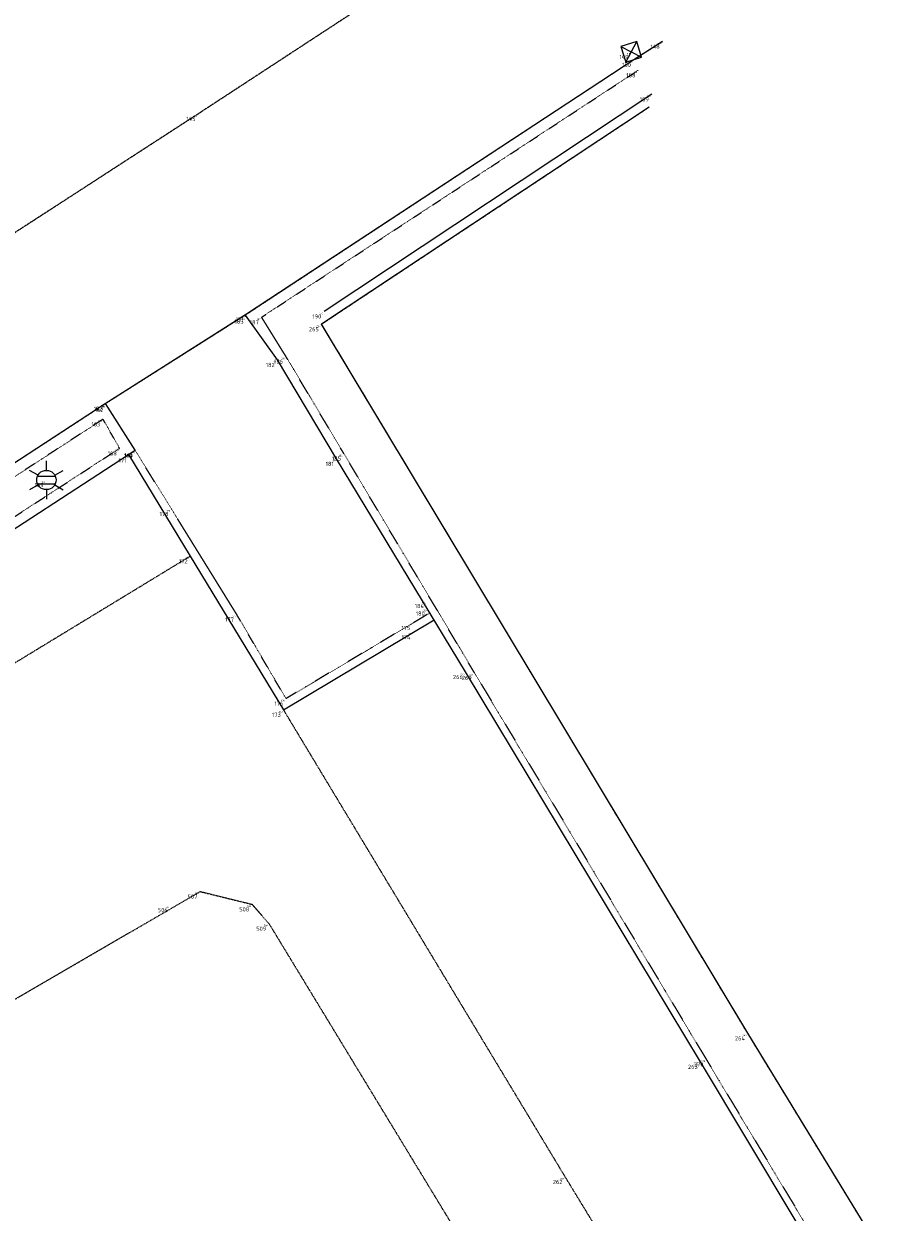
# Model space of a CAD drawing. Header units: millimetres. Extents: x 109167 to 931660, y 98993 to 321604.
# Tile 30 of 39: x 761960 to 777805, y 229324 to 250851. Entities that reach past the tile are written whole.
import ezdxf
from ezdxf.enums import TextEntityAlignment as Align

# ---------------------------------------------------------------- set-up
doc = ezdxf.new("R2010")
doc.units = ezdxf.units.MM
for name, pattern in [('AM-AS', [16, 10, -2, 2, -2]), ('JIS_08_15', [17.25, 15, -0.75, 0.75, -0.75]), ('XX-DASHDOT', [10, 3, -2, 0, -2, 3]), ('XX-HIDDEN', [4, 2, -2])]:
    doc.linetypes.add(name, pattern=pattern)
for name, color, linetype in [('- Plangrens ingemeten', 3, 'JIS_08_15'), ('B-ME-AL-SITUATIEMETING-S', 7, 'Continuous'), ('B-WE-AL-SITUATIEMETING-S', 7, 'Continuous'), ('X-XX-AL-MEETPUNT_DATA_PUNTNUMMER-T18', 7, 'Continuous')]:
    doc.layers.add(name, color=color, linetype=linetype)
for name, color, linetype, lineweight in [('B-WE-AM-AS_WEG-G', 10, 'AM-AS', 18), ('B-WE-IE-MEUBILAIR_WEGMEUBILAIR_LICHTMAST-S', 7, 'Continuous', 25), ('B-WE-IE-TERREINAFSCHEIDING_KUNSTMATIG_HEKWERK-G', 20, 'IE-TERREINAFSCHEIDING-KUNSTMATIG', 18), ('B-WE-RI-HWA_KOLK-S', 150, 'Continuous', 25), ('B-WE-VH-KANTOPSLUITING_ACHTERKANTBAND-G', 40, 'XX-DASHDOT', 18), ('B-WE-VH-KANTVERHARDING-G', 40, 'Continuous', 18), ('B-WE-VH-MATERIAALGRENS-G', 7, 'XX-HIDDEN', 18)]:
    doc.layers.add(name, color=color, linetype=linetype, lineweight=lineweight)
doc.styles.add('NLCS-ISO-ANNOTATIVE-T18', font='NLCS-ISO.ttf', dxfattribs={"height": 1.8})
doc.linetypes.add('IE-TERREINAFSCHEIDING-KUNSTMATIG', pattern='A,4,[82,NLCS.SHX,S=0.75,R=90,X=0,Y=0],4,-2', length=10)

# ---------------------------------------------------------------- blocks, each defined once
blk = doc.blocks.new('SAL-MEETPUNT_MARKER-SO')
at = {"layer": 'X-XX-AL-MEETPUNT_DATA_PUNTNUMMER-T18', "style": 'NLCS-ISO-ANNOTATIVE-T18'}
blk.add_attdef('PUNTID', text='', height=1.5, dxfattribs=at).set_placement((-1, -2.59), align=Align.RIGHT)
blk = doc.blocks.new('B-SRI-KOLK_STRAAT-SO')
at = {"color": 0, "flags": 128}
blk.add_lwpolyline([(-0.75, -0.75), (0.75, -0.75), (0.75, 0.75), (-0.75, 0.75)], close=True, dxfattribs=at)
for points in [[(-0.75, -0.75), (0.75, 0.75)], [(0.75, -0.75), (-0.75, 0.75)]]:
    blk.add_lwpolyline(points, dxfattribs=at)
blk = doc.blocks.new('B-SIE-WEG_LICHTMAST-SO')
at = {"color": 0, "linetype": 'ByBlock', "lineweight": -2}
for points in [[(0, 0.87), (0, 1.75)], [(-0.76, 0.44), (-1.52, 0.87)], [(-0.8, 0.35), (0.8, 0.35)], [(0.76, 0.44), (1.52, 0.87)], [(-0.76, -0.44), (-1.52, -0.88)], [(-0.8, -0.35), (0.8, -0.35)], [(0, -0.88), (0, -1.75)], [(0.76, -0.44), (1.52, -0.88)]]:
    blk.add_lwpolyline(points, dxfattribs=at)
blk.add_circle((0, 0), 0.875, dxfattribs=at)
at = {"color": 0, "linetype": 'ByBlock', "lineweight": -2, "style": 'NLCS-ISO-ANNOTATIVE-T18'}
blk.add_attdef('SYMBOOL', (2.5, -2.5), '', height=1.8, dxfattribs=at)

msp = doc.modelspace()

# ---------------------------------------------------------------- linework, layer by layer
at = {"layer": '- Plangrens ingemeten', "elevation": 388.4}
msp.add_lwpolyline([(806299.8, 180515.5), (798748.5, 192891.8), (793527.7, 201837.1), (786946.1, 213153.2), (781155.9, 222611.6), (775077.2, 232565.5), (767355.8, 245410.1), (773291.9, 249342.2)], dxfattribs=at)
at = {"layer": '- Plangrens ingemeten'}
msp.add_polyline3d([(773533.5, 250527.7, 849.8), (773012.8, 250199.2, 824.6), (765997.2, 245588.7, 673.2), (763440.9, 243970.2, 606.9), (760187, 241846.2, 542.4), (753510.2, 237512.7, 469.9), (746781.6, 233156.9, 392.1), (746206.2, 232794.4, 386.9)], dxfattribs=at)
at = {"layer": 'B-WE-AM-AS_WEG-G'}
msp.add_polyline3d([(780835.6, 259467.7, 1042.5), (772686.7, 254165, 922.2), (765121.2, 249220.1, 754.6), (756682.5, 243753.5, 605.2), (746865.1, 237303.6, 425.6)], dxfattribs=at)
at = {"layer": 'B-WE-IE-TERREINAFSCHEIDING_KUNSTMATIG_HEKWERK-G'}
for points in [[(773291.9, 249342.2, 933.9), (767355.8, 245410.1, 770.5)], [(787710.2, 164656.5, 33.4), (785657.2, 167924.5, 103.5), (794422.4, 173142.7, 92.6), (806378.6, 180329.4, 175.9), (806299.8, 180515.5, 233.3), (798748.5, 192891.8, 188.4), (793527.7, 201837.1, 229.8), (786946.1, 213153.2, 227.7), (781155.9, 222611.6, 326.9), (775077.2, 232565.5, 464.1), (767355.8, 245410.1, 770.5)]]:
    msp.add_polyline3d(points, dxfattribs=at)
at = {"layer": 'B-WE-VH-KANTOPSLUITING_ACHTERKANTBAND-G'}
for points in [[(770126.5, 239095.3, 535.1), (767758.1, 243069, 642.5), (766710.2, 244825.3, 697.1), (766269.8, 245535.8, 759.8), (773094.6, 250010, 940)], [(769318, 240178.3, 536.2), (766711.1, 238627.2, 506.8), (765819, 240151.4, 403.1), (764635.3, 242063.6, 523.7), (763976, 243127.9, 570)], [(770126.5, 239095.3, 535.1), (774325.6, 232094.3, 440.9), (780275.5, 222217.7, 384.6), (787223.3, 210813.7, 219.8), (792993.2, 201277.7, 202.7), (798195.6, 192641.8, 94.8), (803464.4, 183879.3, 39.7)]]:
    msp.add_polyline3d(points, dxfattribs=at)
msp.add_polyline3d([(763396.1, 243688.4, 692.6), (755637, 238642.8, 608.4), (746473.6, 232704, 505.1), (746781.2, 232178, 500.8), (755158.6, 237607.6, 607.9), (763696.3, 243160.1, 687.2)], close=True, dxfattribs=at)
at = {"layer": 'B-WE-VH-KANTVERHARDING-G'}
for points in [[(773533.5, 250527.7, 849.8), (773012.5, 250199, 826.2), (765997.2, 245588.7, 673.2), (763436.5, 243967.4, 607.5), (760187, 241846.2, 542.4), (753510.2, 237512.7, 469.9), (746781.6, 233156.9, 392.1), (746206.2, 232794.4, 386.9), (746782.4, 231924.6, 300.2), (754350.4, 236862.4, 325.4), (763976, 243127.9, 570), (763440.9, 243970.2, 606.9)], [(773337.6, 249573, 969.2), (767401.5, 245640.9, 805.9)], [(769964.9, 239109.7, 465.9), (767626.9, 242971.7, 608.1), (766556.3, 244763.8, 665.1), (765975.7, 245575.1, 691.6)], [(763859.1, 243051.8, 429.3), (764978.3, 241206.3, 372.8), (766667.3, 238425.7, 396.2), (769393.9, 240053, 482.3)], [(803289.9, 183919.1, -3.4), (798159.5, 192459.1, 28.2), (792737.8, 201411.4, 142.8), (787197.3, 210572.5, 173.2), (780191.8, 222090.6, 302.2), (774221.3, 232050.1, 388.9), (769964.9, 239109.7, 465.9)]]:
    msp.add_polyline3d(points, dxfattribs=at)
at = {"layer": 'B-WE-VH-MATERIAALGRENS-G'}
for points in [[(764978.3, 241206.3, 372.8), (757090.1, 236407.4, 239.6), (747540, 230714.8, 234.9), (746782.4, 231924.6, 300.2), (746782.4, 231924.6, 300.2)], [(771770.4, 229965.3, 256.4), (766667.3, 238425.7, 396.2)], [(743406.8, 221991.4, 319.9), (748279.6, 225136.1, 339.1), (757806.9, 230859.5, 350.1), (765155.8, 235133.3, 318.8), (766095.9, 234901.5, 316.9), (766402.8, 234551.7, 306.1), (770498.9, 227819.2, 123.5), (770747.5, 227220, 111.5), (770610.8, 226437.1, 107), (769847.3, 225818.7, 120.3), (762917.8, 221698.7, 103.2), (753506.3, 216061.2, 94.6)], [(800323.6, 182735.5, -67.4), (795445.9, 190857.8, -31.8), (790186.8, 199565.3, 71.2), (784353.1, 209121.3, 117), (777677.6, 220294.2, 216.4), (771770.4, 229965.3, 256.4)]]:
    msp.add_polyline3d(points, dxfattribs=at)

# ---------------------------------------------------------------- block references
at = {"layer": 'B-ME-AL-SITUATIEMETING-S'}
ref = msp.add_blockref('SAL-MEETPUNT_MARKER-SO', (773533.5, 250527.7, 849.8), dxfattribs=dict(at, xscale=20, yscale=20, zscale=20))
ref.add_attrib('PUNTID', '148', dxfattribs={"layer": 'X-XX-AL-MEETPUNT_DATA_PUNTNUMMER-T18', "height": 30, "style": 'NLCS-ISO-ANNOTATIVE-T18'}).set_placement((773513.5, 250476, 849.8), align=Align.RIGHT)
ref = msp.add_blockref('SAL-MEETPUNT_MARKER-SO', (772967.9, 250342.3, 824.6), dxfattribs=dict(at, xscale=20, yscale=20, zscale=20))
ref.add_attrib('PUNTID', '149', dxfattribs={"layer": 'X-XX-AL-MEETPUNT_DATA_PUNTNUMMER-T18', "height": 30, "style": 'NLCS-ISO-ANNOTATIVE-T18'}).set_placement((772947.9, 250290.6, 824.6), align=Align.RIGHT)
ref = msp.add_blockref('SAL-MEETPUNT_MARKER-SO', (773012.5, 250199, 826.2), dxfattribs=dict(at, xscale=20, yscale=20, zscale=20))
ref.add_attrib('PUNTID', '150', dxfattribs={"layer": 'X-XX-AL-MEETPUNT_DATA_PUNTNUMMER-T18', "height": 30, "style": 'NLCS-ISO-ANNOTATIVE-T18'}).set_placement((772992.5, 250147.3, 826.2), align=Align.RIGHT)
ref = msp.add_blockref('SAL-MEETPUNT_MARKER-SO', (773094.6, 250010, 940), dxfattribs=dict(at, xscale=20, yscale=20, zscale=20))
ref.add_attrib('PUNTID', '188', dxfattribs={"layer": 'X-XX-AL-MEETPUNT_DATA_PUNTNUMMER-T18', "height": 30, "style": 'NLCS-ISO-ANNOTATIVE-T18'}).set_placement((773074.6, 249958.3, 940), align=Align.RIGHT)
ref = msp.add_blockref('SAL-MEETPUNT_MARKER-SO', (773337.6, 249573, 969.2), dxfattribs=dict(at, xscale=20, yscale=20, zscale=20))
ref.add_attrib('PUNTID', '189', dxfattribs={"layer": 'X-XX-AL-MEETPUNT_DATA_PUNTNUMMER-T18', "height": 30, "style": 'NLCS-ISO-ANNOTATIVE-T18'}).set_placement((773317.6, 249521.3, 969.2), align=Align.RIGHT)
ref = msp.add_blockref('SAL-MEETPUNT_MARKER-SO', (765121.2, 249220.1, 754.6), dxfattribs=dict(at, xscale=20, yscale=20, zscale=20))
ref.add_attrib('PUNTID', '145', dxfattribs={"layer": 'X-XX-AL-MEETPUNT_DATA_PUNTNUMMER-T18', "height": 30, "style": 'NLCS-ISO-ANNOTATIVE-T18'}).set_placement((765101.2, 249168.4, 754.6), align=Align.RIGHT)
ref = msp.add_blockref('SAL-MEETPUNT_MARKER-SO', (765993.8, 245549.8, 690.8), dxfattribs=dict(at, xscale=20, yscale=20, zscale=20))
ref.add_attrib('PUNTID', '183', dxfattribs={"layer": 'X-XX-AL-MEETPUNT_DATA_PUNTNUMMER-T18', "height": 30, "style": 'NLCS-ISO-ANNOTATIVE-T18'}).set_placement((765973.8, 245498.1, 690.8), align=Align.RIGHT)
ref = msp.add_blockref('SAL-MEETPUNT_MARKER-SO', (765997.2, 245588.7, 673.2), dxfattribs=dict(at, xscale=20, yscale=20, zscale=20))
ref.add_attrib('PUNTID', '151', dxfattribs={"layer": 'X-XX-AL-MEETPUNT_DATA_PUNTNUMMER-T18', "height": 30, "style": 'NLCS-ISO-ANNOTATIVE-T18'}).set_placement((765977.2, 245537, 673.2), align=Align.RIGHT)
ref = msp.add_blockref('SAL-MEETPUNT_MARKER-SO', (766269.8, 245535.8, 759.8), dxfattribs=dict(at, xscale=20, yscale=20, zscale=20))
ref.add_attrib('PUNTID', '187', dxfattribs={"layer": 'X-XX-AL-MEETPUNT_DATA_PUNTNUMMER-T18', "height": 30, "style": 'NLCS-ISO-ANNOTATIVE-T18'}).set_placement((766249.8, 245484.1, 759.8), align=Align.RIGHT)
ref = msp.add_blockref('SAL-MEETPUNT_MARKER-SO', (767401.5, 245640.9, 805.9), dxfattribs=dict(at, xscale=20, yscale=20, zscale=20))
ref.add_attrib('PUNTID', '190', dxfattribs={"layer": 'X-XX-AL-MEETPUNT_DATA_PUNTNUMMER-T18', "height": 30, "style": 'NLCS-ISO-ANNOTATIVE-T18'}).set_placement((767381.5, 245589.2, 805.9), align=Align.RIGHT)
ref = msp.add_blockref('SAL-MEETPUNT_MARKER-SO', (767355.8, 245410.1, 770.5), dxfattribs=dict(at, xscale=20, yscale=20, zscale=20))
ref.add_attrib('PUNTID', '265', dxfattribs={"layer": 'X-XX-AL-MEETPUNT_DATA_PUNTNUMMER-T18', "height": 30, "style": 'NLCS-ISO-ANNOTATIVE-T18'}).set_placement((767335.8, 245358.4, 770.5), align=Align.RIGHT)
ref = msp.add_blockref('SAL-MEETPUNT_MARKER-SO', (766710.2, 244825.3, 697.1), dxfattribs=dict(at, xscale=20, yscale=20, zscale=20))
ref.add_attrib('PUNTID', '186', dxfattribs={"layer": 'X-XX-AL-MEETPUNT_DATA_PUNTNUMMER-T18', "height": 30, "style": 'NLCS-ISO-ANNOTATIVE-T18'}).set_placement((766690.2, 244773.6, 697.1), align=Align.RIGHT)
ref = msp.add_blockref('SAL-MEETPUNT_MARKER-SO', (766556.3, 244763.8, 665.1), dxfattribs=dict(at, xscale=20, yscale=20, zscale=20))
ref.add_attrib('PUNTID', '182', dxfattribs={"layer": 'X-XX-AL-MEETPUNT_DATA_PUNTNUMMER-T18', "height": 30, "style": 'NLCS-ISO-ANNOTATIVE-T18'}).set_placement((766536.3, 244712.1, 665.1), align=Align.RIGHT)
ref = msp.add_blockref('SAL-MEETPUNT_MARKER-SO', (763436.5, 243967.4, 607.5), dxfattribs=dict(at, xscale=20, yscale=20, zscale=20))
ref.add_attrib('PUNTID', '152', dxfattribs={"layer": 'X-XX-AL-MEETPUNT_DATA_PUNTNUMMER-T18', "height": 30, "style": 'NLCS-ISO-ANNOTATIVE-T18'}).set_placement((763416.5, 243915.7, 607.5), align=Align.RIGHT)
ref = msp.add_blockref('SAL-MEETPUNT_MARKER-SO', (763454.4, 243948.8, 606), dxfattribs=dict(at, xscale=20, yscale=20, zscale=20))
ref.add_attrib('PUNTID', '162', dxfattribs={"layer": 'X-XX-AL-MEETPUNT_DATA_PUNTNUMMER-T18', "height": 30, "style": 'NLCS-ISO-ANNOTATIVE-T18'}).set_placement((763434.4, 243897.1, 606), align=Align.RIGHT)
ref = msp.add_blockref('SAL-MEETPUNT_MARKER-SO', (763396.1, 243688.4, 692.6), dxfattribs=dict(at, xscale=20, yscale=20, zscale=20))
ref.add_attrib('PUNTID', '163', dxfattribs={"layer": 'X-XX-AL-MEETPUNT_DATA_PUNTNUMMER-T18', "height": 30, "style": 'NLCS-ISO-ANNOTATIVE-T18'}).set_placement((763376.1, 243636.7, 692.6), align=Align.RIGHT)
ref = msp.add_blockref('SAL-MEETPUNT_MARKER-SO', (763696.3, 243160.1, 687.2), dxfattribs=dict(at, xscale=20, yscale=20, zscale=20))
ref.add_attrib('PUNTID', '168', dxfattribs={"layer": 'X-XX-AL-MEETPUNT_DATA_PUNTNUMMER-T18', "height": 30, "style": 'NLCS-ISO-ANNOTATIVE-T18'}).set_placement((763676.3, 243108.4, 687.2), align=Align.RIGHT)
ref = msp.add_blockref('SAL-MEETPUNT_MARKER-SO', (763976, 243127.9, 570), dxfattribs=dict(at, xscale=20, yscale=20, zscale=20))
ref.add_attrib('PUNTID', '161', dxfattribs={"layer": 'X-XX-AL-MEETPUNT_DATA_PUNTNUMMER-T18', "height": 30, "style": 'NLCS-ISO-ANNOTATIVE-T18'}).set_placement((763956, 243076.2, 570), align=Align.RIGHT)
ref = msp.add_blockref('SAL-MEETPUNT_MARKER-SO', (763987.1, 243113.9, 550.9), dxfattribs=dict(at, xscale=20, yscale=20, zscale=20))
ref.add_attrib('PUNTID', '179', dxfattribs={"layer": 'X-XX-AL-MEETPUNT_DATA_PUNTNUMMER-T18', "height": 30, "style": 'NLCS-ISO-ANNOTATIVE-T18'}).set_placement((763967.1, 243062.2, 550.9), align=Align.RIGHT)
ref = msp.add_blockref('SAL-MEETPUNT_MARKER-SO', (767758.1, 243069, 642.5), dxfattribs=dict(at, xscale=20, yscale=20, zscale=20))
ref.add_attrib('PUNTID', '185', dxfattribs={"layer": 'X-XX-AL-MEETPUNT_DATA_PUNTNUMMER-T18', "height": 30, "style": 'NLCS-ISO-ANNOTATIVE-T18'}).set_placement((767738.1, 243017.3, 642.5), align=Align.RIGHT)
ref = msp.add_blockref('SAL-MEETPUNT_MARKER-SO', (763870.8, 243032.5, 428.8), dxfattribs=dict(at, xscale=20, yscale=20, zscale=20))
ref.add_attrib('PUNTID', '171', dxfattribs={"layer": 'X-XX-AL-MEETPUNT_DATA_PUNTNUMMER-T18', "height": 30, "style": 'NLCS-ISO-ANNOTATIVE-T18'}).set_placement((763850.8, 242980.8, 428.8), align=Align.RIGHT)
ref = msp.add_blockref('SAL-MEETPUNT_MARKER-SO', (767626.9, 242971.7, 608.1), dxfattribs=dict(at, xscale=20, yscale=20, zscale=20))
ref.add_attrib('PUNTID', '181', dxfattribs={"layer": 'X-XX-AL-MEETPUNT_DATA_PUNTNUMMER-T18', "height": 30, "style": 'NLCS-ISO-ANNOTATIVE-T18'}).set_placement((767606.9, 242920, 608.1), align=Align.RIGHT)
ref = msp.add_blockref('SAL-MEETPUNT_MARKER-SO', (762370.5, 242587, 654.5), dxfattribs=dict(at, xscale=20, yscale=20, zscale=20))
ref.add_attrib('PUNTID', '169', dxfattribs={"layer": 'X-XX-AL-MEETPUNT_DATA_PUNTNUMMER-T18', "height": 30, "style": 'NLCS-ISO-ANNOTATIVE-T18'}).set_placement((762350.5, 242535.3, 654.5), align=Align.RIGHT)
ref = msp.add_blockref('SAL-MEETPUNT_MARKER-SO', (764635.3, 242063.6, 523.7), dxfattribs=dict(at, xscale=20, yscale=20, zscale=20))
ref.add_attrib('PUNTID', '178', dxfattribs={"layer": 'X-XX-AL-MEETPUNT_DATA_PUNTNUMMER-T18', "height": 30, "style": 'NLCS-ISO-ANNOTATIVE-T18'}).set_placement((764615.3, 242011.9, 523.7), align=Align.RIGHT)
ref = msp.add_blockref('SAL-MEETPUNT_MARKER-SO', (764978.3, 241206.3, 372.8), dxfattribs=dict(at, xscale=20, yscale=20, zscale=20))
ref.add_attrib('PUNTID', '172', dxfattribs={"layer": 'X-XX-AL-MEETPUNT_DATA_PUNTNUMMER-T18', "height": 30, "style": 'NLCS-ISO-ANNOTATIVE-T18'}).set_placement((764958.3, 241154.6, 372.8), align=Align.RIGHT)
ref = msp.add_blockref('SAL-MEETPUNT_MARKER-SO', (769262.4, 240396.6, 544.9), dxfattribs=dict(at, xscale=20, yscale=20, zscale=20))
ref.add_attrib('PUNTID', '184', dxfattribs={"layer": 'X-XX-AL-MEETPUNT_DATA_PUNTNUMMER-T18', "height": 30, "style": 'NLCS-ISO-ANNOTATIVE-T18'}).set_placement((769242.4, 240344.9, 544.9), align=Align.RIGHT)
ref = msp.add_blockref('SAL-MEETPUNT_MARKER-SO', (765819, 240151.4, 403.1), dxfattribs=dict(at, xscale=20, yscale=20, zscale=20))
ref.add_attrib('PUNTID', '177', dxfattribs={"layer": 'X-XX-AL-MEETPUNT_DATA_PUNTNUMMER-T18', "height": 30, "style": 'NLCS-ISO-ANNOTATIVE-T18'}).set_placement((765799, 240099.7, 403.1), align=Align.RIGHT)
ref = msp.add_blockref('SAL-MEETPUNT_MARKER-SO', (769275.5, 240260.2, 527.9), dxfattribs=dict(at, xscale=20, yscale=20, zscale=20))
ref.add_attrib('PUNTID', '180', dxfattribs={"layer": 'X-XX-AL-MEETPUNT_DATA_PUNTNUMMER-T18', "height": 30, "style": 'NLCS-ISO-ANNOTATIVE-T18'}).set_placement((769255.5, 240208.5, 527.9), align=Align.RIGHT)
ref = msp.add_blockref('SAL-MEETPUNT_MARKER-SO', (769014.8, 239997.9, 532.8), dxfattribs=dict(at, xscale=20, yscale=20, zscale=20))
ref.add_attrib('PUNTID', '175', dxfattribs={"layer": 'X-XX-AL-MEETPUNT_DATA_PUNTNUMMER-T18', "height": 30, "style": 'NLCS-ISO-ANNOTATIVE-T18'}).set_placement((768994.8, 239946.2, 532.8), align=Align.RIGHT)
ref = msp.add_blockref('SAL-MEETPUNT_MARKER-SO', (769018, 239828.7, 470.4), dxfattribs=dict(at, xscale=20, yscale=20, zscale=20))
ref.add_attrib('PUNTID', '174', dxfattribs={"layer": 'X-XX-AL-MEETPUNT_DATA_PUNTNUMMER-T18', "height": 30, "style": 'NLCS-ISO-ANNOTATIVE-T18'}).set_placement((768998, 239777, 470.4), align=Align.RIGHT)
ref = msp.add_blockref('SAL-MEETPUNT_MARKER-SO', (769964.9, 239109.7, 465.9), dxfattribs=dict(at, xscale=20, yscale=20, zscale=20))
ref.add_attrib('PUNTID', '266', dxfattribs={"layer": 'X-XX-AL-MEETPUNT_DATA_PUNTNUMMER-T18', "height": 30, "style": 'NLCS-ISO-ANNOTATIVE-T18'}).set_placement((769944.9, 239058, 465.9), align=Align.RIGHT)
ref = msp.add_blockref('SAL-MEETPUNT_MARKER-SO', (770126.5, 239095.3, 535.1), dxfattribs=dict(at, xscale=20, yscale=20, zscale=20))
ref.add_attrib('PUNTID', '269', dxfattribs={"layer": 'X-XX-AL-MEETPUNT_DATA_PUNTNUMMER-T18', "height": 30, "style": 'NLCS-ISO-ANNOTATIVE-T18'}).set_placement((770106.5, 239043.6, 535.1), align=Align.RIGHT)
ref = msp.add_blockref('SAL-MEETPUNT_MARKER-SO', (766711.1, 238627.2, 506.8), dxfattribs=dict(at, xscale=20, yscale=20, zscale=20))
ref.add_attrib('PUNTID', '176', dxfattribs={"layer": 'X-XX-AL-MEETPUNT_DATA_PUNTNUMMER-T18', "height": 30, "style": 'NLCS-ISO-ANNOTATIVE-T18'}).set_placement((766691.1, 238575.5, 506.8), align=Align.RIGHT)
ref = msp.add_blockref('SAL-MEETPUNT_MARKER-SO', (766667.3, 238425.7, 396.2), dxfattribs=dict(at, xscale=20, yscale=20, zscale=20))
ref.add_attrib('PUNTID', '173', dxfattribs={"layer": 'X-XX-AL-MEETPUNT_DATA_PUNTNUMMER-T18', "height": 30, "style": 'NLCS-ISO-ANNOTATIVE-T18'}).set_placement((766647.3, 238374, 396.2), align=Align.RIGHT)
ref = msp.add_blockref('SAL-MEETPUNT_MARKER-SO', (765155.8, 235133.3, 318.8), dxfattribs=dict(at, xscale=20, yscale=20, zscale=20))
ref.add_attrib('PUNTID', '507', dxfattribs={"layer": 'X-XX-AL-MEETPUNT_DATA_PUNTNUMMER-T18', "height": 30, "style": 'NLCS-ISO-ANNOTATIVE-T18'}).set_placement((765135.8, 235081.6, 318.8), align=Align.RIGHT)
ref = msp.add_blockref('SAL-MEETPUNT_MARKER-SO', (764618.1, 234887.5, 323.8), dxfattribs=dict(at, xscale=20, yscale=20, zscale=20))
ref.add_attrib('PUNTID', '506', dxfattribs={"layer": 'X-XX-AL-MEETPUNT_DATA_PUNTNUMMER-T18', "height": 30, "style": 'NLCS-ISO-ANNOTATIVE-T18'}).set_placement((764598.1, 234835.8, 323.8), align=Align.RIGHT)
ref = msp.add_blockref('SAL-MEETPUNT_MARKER-SO', (766095.9, 234901.5, 316.9), dxfattribs=dict(at, xscale=20, yscale=20, zscale=20))
ref.add_attrib('PUNTID', '508', dxfattribs={"layer": 'X-XX-AL-MEETPUNT_DATA_PUNTNUMMER-T18', "height": 30, "style": 'NLCS-ISO-ANNOTATIVE-T18'}).set_placement((766075.9, 234849.8, 316.9), align=Align.RIGHT)
ref = msp.add_blockref('SAL-MEETPUNT_MARKER-SO', (766402.8, 234551.7, 306.1), dxfattribs=dict(at, xscale=20, yscale=20, zscale=20))
ref.add_attrib('PUNTID', '509', dxfattribs={"layer": 'X-XX-AL-MEETPUNT_DATA_PUNTNUMMER-T18', "height": 30, "style": 'NLCS-ISO-ANNOTATIVE-T18'}).set_placement((766382.8, 234500, 306.1), align=Align.RIGHT)
ref = msp.add_blockref('SAL-MEETPUNT_MARKER-SO', (775077.2, 232565.5, 464.1), dxfattribs=dict(at, xscale=20, yscale=20, zscale=20))
ref.add_attrib('PUNTID', '264', dxfattribs={"layer": 'X-XX-AL-MEETPUNT_DATA_PUNTNUMMER-T18', "height": 30, "style": 'NLCS-ISO-ANNOTATIVE-T18'}).set_placement((775057.2, 232513.8, 464.1), align=Align.RIGHT)
ref = msp.add_blockref('SAL-MEETPUNT_MARKER-SO', (774325.6, 232094.3, 440.9), dxfattribs=dict(at, xscale=20, yscale=20, zscale=20))
ref.add_attrib('PUNTID', '270', dxfattribs={"layer": 'X-XX-AL-MEETPUNT_DATA_PUNTNUMMER-T18', "height": 30, "style": 'NLCS-ISO-ANNOTATIVE-T18'}).set_placement((774305.6, 232042.6, 440.9), align=Align.RIGHT)
ref = msp.add_blockref('SAL-MEETPUNT_MARKER-SO', (774221.3, 232050.1, 388.9), dxfattribs=dict(at, xscale=20, yscale=20, zscale=20))
ref.add_attrib('PUNTID', '263', dxfattribs={"layer": 'X-XX-AL-MEETPUNT_DATA_PUNTNUMMER-T18', "height": 30, "style": 'NLCS-ISO-ANNOTATIVE-T18'}).set_placement((774201.3, 231998.4, 388.9), align=Align.RIGHT)
ref = msp.add_blockref('SAL-MEETPUNT_MARKER-SO', (771770.4, 229965.3, 256.4), dxfattribs=dict(at, xscale=20, yscale=20, zscale=20))
ref.add_attrib('PUNTID', '262', dxfattribs={"layer": 'X-XX-AL-MEETPUNT_DATA_PUNTNUMMER-T18', "height": 30, "style": 'NLCS-ISO-ANNOTATIVE-T18'}).set_placement((771750.4, 229913.6, 256.4), align=Align.RIGHT)
at = {"layer": 'B-WE-AL-SITUATIEMETING-S'}
ref = msp.add_blockref('SAL-MEETPUNT_MARKER-SO', (773533.5, 250527.7, 849.8), dxfattribs=dict(at, xscale=50, yscale=50, zscale=50))
ref.add_attrib('PUNTID', '148', dxfattribs={"layer": 'X-XX-AL-MEETPUNT_DATA_PUNTNUMMER-T18', "height": 75, "style": 'NLCS-ISO-ANNOTATIVE-T18'}).set_placement((773483.5, 250398.3, 849.8), align=Align.RIGHT)
ref = msp.add_blockref('SAL-MEETPUNT_MARKER-SO', (772967.9, 250342.3, 824.6), dxfattribs=dict(at, xscale=50, yscale=50, zscale=50))
ref.add_attrib('PUNTID', '149', dxfattribs={"layer": 'X-XX-AL-MEETPUNT_DATA_PUNTNUMMER-T18', "height": 75, "style": 'NLCS-ISO-ANNOTATIVE-T18'}).set_placement((772917.9, 250212.9, 824.6), align=Align.RIGHT)
ref = msp.add_blockref('SAL-MEETPUNT_MARKER-SO', (773012.5, 250199, 826.2), dxfattribs=dict(at, xscale=50, yscale=50, zscale=50))
ref.add_attrib('PUNTID', '150', dxfattribs={"layer": 'X-XX-AL-MEETPUNT_DATA_PUNTNUMMER-T18', "height": 75, "style": 'NLCS-ISO-ANNOTATIVE-T18'}).set_placement((772962.5, 250069.6, 826.2), align=Align.RIGHT)
ref = msp.add_blockref('SAL-MEETPUNT_MARKER-SO', (773094.6, 250010, 940), dxfattribs=dict(at, xscale=50, yscale=50, zscale=50))
ref.add_attrib('PUNTID', '188', dxfattribs={"layer": 'X-XX-AL-MEETPUNT_DATA_PUNTNUMMER-T18', "height": 75, "style": 'NLCS-ISO-ANNOTATIVE-T18'}).set_placement((773044.6, 249880.6, 940), align=Align.RIGHT)
ref = msp.add_blockref('SAL-MEETPUNT_MARKER-SO', (773337.6, 249573, 969.2), dxfattribs=dict(at, xscale=50, yscale=50, zscale=50))
ref.add_attrib('PUNTID', '189', dxfattribs={"layer": 'X-XX-AL-MEETPUNT_DATA_PUNTNUMMER-T18', "height": 75, "style": 'NLCS-ISO-ANNOTATIVE-T18'}).set_placement((773287.6, 249443.6, 969.2), align=Align.RIGHT)
ref = msp.add_blockref('SAL-MEETPUNT_MARKER-SO', (765121.2, 249220.1, 754.6), dxfattribs=dict(at, xscale=50, yscale=50, zscale=50))
ref.add_attrib('PUNTID', '145', dxfattribs={"layer": 'X-XX-AL-MEETPUNT_DATA_PUNTNUMMER-T18', "height": 75, "style": 'NLCS-ISO-ANNOTATIVE-T18'}).set_placement((765071.2, 249090.7, 754.6), align=Align.RIGHT)
ref = msp.add_blockref('SAL-MEETPUNT_MARKER-SO', (765993.8, 245549.8, 690.8), dxfattribs=dict(at, xscale=50, yscale=50, zscale=50))
ref.add_attrib('PUNTID', '183', dxfattribs={"layer": 'X-XX-AL-MEETPUNT_DATA_PUNTNUMMER-T18', "height": 75, "style": 'NLCS-ISO-ANNOTATIVE-T18'}).set_placement((765943.8, 245420.4, 690.8), align=Align.RIGHT)
ref = msp.add_blockref('SAL-MEETPUNT_MARKER-SO', (765997.2, 245588.7, 673.2), dxfattribs=dict(at, xscale=50, yscale=50, zscale=50))
ref.add_attrib('PUNTID', '151', dxfattribs={"layer": 'X-XX-AL-MEETPUNT_DATA_PUNTNUMMER-T18', "height": 75, "style": 'NLCS-ISO-ANNOTATIVE-T18'}).set_placement((765947.2, 245459.3, 673.2), align=Align.RIGHT)
ref = msp.add_blockref('SAL-MEETPUNT_MARKER-SO', (766269.8, 245535.8, 759.8), dxfattribs=dict(at, xscale=50, yscale=50, zscale=50))
ref.add_attrib('PUNTID', '187', dxfattribs={"layer": 'X-XX-AL-MEETPUNT_DATA_PUNTNUMMER-T18', "height": 75, "style": 'NLCS-ISO-ANNOTATIVE-T18'}).set_placement((766219.8, 245406.4, 759.8), align=Align.RIGHT)
ref = msp.add_blockref('SAL-MEETPUNT_MARKER-SO', (767401.5, 245640.9, 805.9), dxfattribs=dict(at, xscale=50, yscale=50, zscale=50))
ref.add_attrib('PUNTID', '190', dxfattribs={"layer": 'X-XX-AL-MEETPUNT_DATA_PUNTNUMMER-T18', "height": 75, "style": 'NLCS-ISO-ANNOTATIVE-T18'}).set_placement((767351.5, 245511.5, 805.9), align=Align.RIGHT)
ref = msp.add_blockref('SAL-MEETPUNT_MARKER-SO', (767355.8, 245410.1, 770.5), dxfattribs=dict(at, xscale=50, yscale=50, zscale=50))
ref.add_attrib('PUNTID', '265', dxfattribs={"layer": 'X-XX-AL-MEETPUNT_DATA_PUNTNUMMER-T18', "height": 75, "style": 'NLCS-ISO-ANNOTATIVE-T18'}).set_placement((767305.8, 245280.7, 770.5), align=Align.RIGHT)
ref = msp.add_blockref('SAL-MEETPUNT_MARKER-SO', (766710.2, 244825.3, 697.1), dxfattribs=dict(at, xscale=50, yscale=50, zscale=50))
ref.add_attrib('PUNTID', '186', dxfattribs={"layer": 'X-XX-AL-MEETPUNT_DATA_PUNTNUMMER-T18', "height": 75, "style": 'NLCS-ISO-ANNOTATIVE-T18'}).set_placement((766660.2, 244695.9, 697.1), align=Align.RIGHT)
ref = msp.add_blockref('SAL-MEETPUNT_MARKER-SO', (766556.3, 244763.8, 665.1), dxfattribs=dict(at, xscale=50, yscale=50, zscale=50))
ref.add_attrib('PUNTID', '182', dxfattribs={"layer": 'X-XX-AL-MEETPUNT_DATA_PUNTNUMMER-T18', "height": 75, "style": 'NLCS-ISO-ANNOTATIVE-T18'}).set_placement((766506.3, 244634.4, 665.1), align=Align.RIGHT)
ref = msp.add_blockref('SAL-MEETPUNT_MARKER-SO', (763436.5, 243967.4, 607.5), dxfattribs=dict(at, xscale=50, yscale=50, zscale=50))
ref.add_attrib('PUNTID', '152', dxfattribs={"layer": 'X-XX-AL-MEETPUNT_DATA_PUNTNUMMER-T18', "height": 75, "style": 'NLCS-ISO-ANNOTATIVE-T18'}).set_placement((763386.5, 243838, 607.5), align=Align.RIGHT)
ref = msp.add_blockref('SAL-MEETPUNT_MARKER-SO', (763454.4, 243948.8, 606), dxfattribs=dict(at, xscale=50, yscale=50, zscale=50))
ref.add_attrib('PUNTID', '162', dxfattribs={"layer": 'X-XX-AL-MEETPUNT_DATA_PUNTNUMMER-T18', "height": 75, "style": 'NLCS-ISO-ANNOTATIVE-T18'}).set_placement((763404.4, 243819.4, 606), align=Align.RIGHT)
ref = msp.add_blockref('SAL-MEETPUNT_MARKER-SO', (763396.1, 243688.4, 692.6), dxfattribs=dict(at, xscale=50, yscale=50, zscale=50))
ref.add_attrib('PUNTID', '163', dxfattribs={"layer": 'X-XX-AL-MEETPUNT_DATA_PUNTNUMMER-T18', "height": 75, "style": 'NLCS-ISO-ANNOTATIVE-T18'}).set_placement((763346.1, 243559, 692.6), align=Align.RIGHT)
ref = msp.add_blockref('SAL-MEETPUNT_MARKER-SO', (763696.3, 243160.1, 687.2), dxfattribs=dict(at, xscale=50, yscale=50, zscale=50))
ref.add_attrib('PUNTID', '168', dxfattribs={"layer": 'X-XX-AL-MEETPUNT_DATA_PUNTNUMMER-T18', "height": 75, "style": 'NLCS-ISO-ANNOTATIVE-T18'}).set_placement((763646.3, 243030.7, 687.2), align=Align.RIGHT)
ref = msp.add_blockref('SAL-MEETPUNT_MARKER-SO', (763976, 243127.9, 570), dxfattribs=dict(at, xscale=50, yscale=50, zscale=50))
ref.add_attrib('PUNTID', '161', dxfattribs={"layer": 'X-XX-AL-MEETPUNT_DATA_PUNTNUMMER-T18', "height": 75, "style": 'NLCS-ISO-ANNOTATIVE-T18'}).set_placement((763926, 242998.5, 570), align=Align.RIGHT)
ref = msp.add_blockref('SAL-MEETPUNT_MARKER-SO', (763987.1, 243113.9, 550.9), dxfattribs=dict(at, xscale=50, yscale=50, zscale=50))
ref.add_attrib('PUNTID', '179', dxfattribs={"layer": 'X-XX-AL-MEETPUNT_DATA_PUNTNUMMER-T18', "height": 75, "style": 'NLCS-ISO-ANNOTATIVE-T18'}).set_placement((763937.1, 242984.5, 550.9), align=Align.RIGHT)
ref = msp.add_blockref('SAL-MEETPUNT_MARKER-SO', (763870.8, 243032.5, 428.8), dxfattribs=dict(at, xscale=50, yscale=50, zscale=50))
ref.add_attrib('PUNTID', '171', dxfattribs={"layer": 'X-XX-AL-MEETPUNT_DATA_PUNTNUMMER-T18', "height": 75, "style": 'NLCS-ISO-ANNOTATIVE-T18'}).set_placement((763820.8, 242903.1, 428.8), align=Align.RIGHT)
ref = msp.add_blockref('SAL-MEETPUNT_MARKER-SO', (767626.9, 242971.7, 608.1), dxfattribs=dict(at, xscale=50, yscale=50, zscale=50))
ref.add_attrib('PUNTID', '181', dxfattribs={"layer": 'X-XX-AL-MEETPUNT_DATA_PUNTNUMMER-T18', "height": 75, "style": 'NLCS-ISO-ANNOTATIVE-T18'}).set_placement((767576.9, 242842.3, 608.1), align=Align.RIGHT)
ref = msp.add_blockref('SAL-MEETPUNT_MARKER-SO', (767758.1, 243069, 642.5), dxfattribs=dict(at, xscale=50, yscale=50, zscale=50))
ref.add_attrib('PUNTID', '185', dxfattribs={"layer": 'X-XX-AL-MEETPUNT_DATA_PUNTNUMMER-T18', "height": 75, "style": 'NLCS-ISO-ANNOTATIVE-T18'}).set_placement((767708.1, 242939.6, 642.5), align=Align.RIGHT)
ref = msp.add_blockref('SAL-MEETPUNT_MARKER-SO', (762370.5, 242587, 654.5), dxfattribs=dict(at, xscale=50, yscale=50, zscale=50))
ref.add_attrib('PUNTID', '169', dxfattribs={"layer": 'X-XX-AL-MEETPUNT_DATA_PUNTNUMMER-T18', "height": 75, "style": 'NLCS-ISO-ANNOTATIVE-T18'}).set_placement((762320.5, 242457.6, 654.5), align=Align.RIGHT)
ref = msp.add_blockref('SAL-MEETPUNT_MARKER-SO', (764635.3, 242063.6, 523.7), dxfattribs=dict(at, xscale=50, yscale=50, zscale=50))
ref.add_attrib('PUNTID', '178', dxfattribs={"layer": 'X-XX-AL-MEETPUNT_DATA_PUNTNUMMER-T18', "height": 75, "style": 'NLCS-ISO-ANNOTATIVE-T18'}).set_placement((764585.3, 241934.2, 523.7), align=Align.RIGHT)
ref = msp.add_blockref('SAL-MEETPUNT_MARKER-SO', (764978.3, 241206.3, 372.8), dxfattribs=dict(at, xscale=50, yscale=50, zscale=50))
ref.add_attrib('PUNTID', '172', dxfattribs={"layer": 'X-XX-AL-MEETPUNT_DATA_PUNTNUMMER-T18', "height": 75, "style": 'NLCS-ISO-ANNOTATIVE-T18'}).set_placement((764928.3, 241076.9, 372.8), align=Align.RIGHT)
ref = msp.add_blockref('SAL-MEETPUNT_MARKER-SO', (769262.4, 240396.6, 544.9), dxfattribs=dict(at, xscale=50, yscale=50, zscale=50))
ref.add_attrib('PUNTID', '184', dxfattribs={"layer": 'X-XX-AL-MEETPUNT_DATA_PUNTNUMMER-T18', "height": 75, "style": 'NLCS-ISO-ANNOTATIVE-T18'}).set_placement((769212.4, 240267.2, 544.9), align=Align.RIGHT)
ref = msp.add_blockref('SAL-MEETPUNT_MARKER-SO', (765819, 240151.4, 403.1), dxfattribs=dict(at, xscale=50, yscale=50, zscale=50))
ref.add_attrib('PUNTID', '177', dxfattribs={"layer": 'X-XX-AL-MEETPUNT_DATA_PUNTNUMMER-T18', "height": 75, "style": 'NLCS-ISO-ANNOTATIVE-T18'}).set_placement((765769, 240022, 403.1), align=Align.RIGHT)
ref = msp.add_blockref('SAL-MEETPUNT_MARKER-SO', (769275.5, 240260.2, 527.9), dxfattribs=dict(at, xscale=50, yscale=50, zscale=50))
ref.add_attrib('PUNTID', '180', dxfattribs={"layer": 'X-XX-AL-MEETPUNT_DATA_PUNTNUMMER-T18', "height": 75, "style": 'NLCS-ISO-ANNOTATIVE-T18'}).set_placement((769225.5, 240130.8, 527.9), align=Align.RIGHT)
ref = msp.add_blockref('SAL-MEETPUNT_MARKER-SO', (769014.8, 239997.9, 532.8), dxfattribs=dict(at, xscale=50, yscale=50, zscale=50))
ref.add_attrib('PUNTID', '175', dxfattribs={"layer": 'X-XX-AL-MEETPUNT_DATA_PUNTNUMMER-T18', "height": 75, "style": 'NLCS-ISO-ANNOTATIVE-T18'}).set_placement((768964.8, 239868.5, 532.8), align=Align.RIGHT)
ref = msp.add_blockref('SAL-MEETPUNT_MARKER-SO', (769018, 239828.7, 470.4), dxfattribs=dict(at, xscale=50, yscale=50, zscale=50))
ref.add_attrib('PUNTID', '174', dxfattribs={"layer": 'X-XX-AL-MEETPUNT_DATA_PUNTNUMMER-T18', "height": 75, "style": 'NLCS-ISO-ANNOTATIVE-T18'}).set_placement((768968, 239699.3, 470.4), align=Align.RIGHT)
ref = msp.add_blockref('SAL-MEETPUNT_MARKER-SO', (769964.9, 239109.7, 465.9), dxfattribs=dict(at, xscale=50, yscale=50, zscale=50))
ref.add_attrib('PUNTID', '266', dxfattribs={"layer": 'X-XX-AL-MEETPUNT_DATA_PUNTNUMMER-T18', "height": 75, "style": 'NLCS-ISO-ANNOTATIVE-T18'}).set_placement((769914.9, 238980.3, 465.9), align=Align.RIGHT)
ref = msp.add_blockref('SAL-MEETPUNT_MARKER-SO', (770126.5, 239095.3, 535.1), dxfattribs=dict(at, xscale=50, yscale=50, zscale=50))
ref.add_attrib('PUNTID', '269', dxfattribs={"layer": 'X-XX-AL-MEETPUNT_DATA_PUNTNUMMER-T18', "height": 75, "style": 'NLCS-ISO-ANNOTATIVE-T18'}).set_placement((770076.5, 238965.9, 535.1), align=Align.RIGHT)
ref = msp.add_blockref('SAL-MEETPUNT_MARKER-SO', (766711.1, 238627.2, 506.8), dxfattribs=dict(at, xscale=50, yscale=50, zscale=50))
ref.add_attrib('PUNTID', '176', dxfattribs={"layer": 'X-XX-AL-MEETPUNT_DATA_PUNTNUMMER-T18', "height": 75, "style": 'NLCS-ISO-ANNOTATIVE-T18'}).set_placement((766661.1, 238497.8, 506.8), align=Align.RIGHT)
ref = msp.add_blockref('SAL-MEETPUNT_MARKER-SO', (766667.3, 238425.7, 396.2), dxfattribs=dict(at, xscale=50, yscale=50, zscale=50))
ref.add_attrib('PUNTID', '173', dxfattribs={"layer": 'X-XX-AL-MEETPUNT_DATA_PUNTNUMMER-T18', "height": 75, "style": 'NLCS-ISO-ANNOTATIVE-T18'}).set_placement((766617.3, 238296.3, 396.2), align=Align.RIGHT)
ref = msp.add_blockref('SAL-MEETPUNT_MARKER-SO', (765155.8, 235133.3, 318.8), dxfattribs=dict(at, xscale=50, yscale=50, zscale=50))
ref.add_attrib('PUNTID', '507', dxfattribs={"layer": 'X-XX-AL-MEETPUNT_DATA_PUNTNUMMER-T18', "height": 75, "style": 'NLCS-ISO-ANNOTATIVE-T18'}).set_placement((765105.8, 235003.9, 318.8), align=Align.RIGHT)
ref = msp.add_blockref('SAL-MEETPUNT_MARKER-SO', (764618.1, 234887.5, 323.8), dxfattribs=dict(at, xscale=50, yscale=50, zscale=50))
ref.add_attrib('PUNTID', '506', dxfattribs={"layer": 'X-XX-AL-MEETPUNT_DATA_PUNTNUMMER-T18', "height": 75, "style": 'NLCS-ISO-ANNOTATIVE-T18'}).set_placement((764568.1, 234758.1, 323.8), align=Align.RIGHT)
ref = msp.add_blockref('SAL-MEETPUNT_MARKER-SO', (766095.9, 234901.5, 316.9), dxfattribs=dict(at, xscale=50, yscale=50, zscale=50))
ref.add_attrib('PUNTID', '508', dxfattribs={"layer": 'X-XX-AL-MEETPUNT_DATA_PUNTNUMMER-T18', "height": 75, "style": 'NLCS-ISO-ANNOTATIVE-T18'}).set_placement((766045.9, 234772.1, 316.9), align=Align.RIGHT)
ref = msp.add_blockref('SAL-MEETPUNT_MARKER-SO', (766402.8, 234551.7, 306.1), dxfattribs=dict(at, xscale=50, yscale=50, zscale=50))
ref.add_attrib('PUNTID', '509', dxfattribs={"layer": 'X-XX-AL-MEETPUNT_DATA_PUNTNUMMER-T18', "height": 75, "style": 'NLCS-ISO-ANNOTATIVE-T18'}).set_placement((766352.8, 234422.3, 306.1), align=Align.RIGHT)
ref = msp.add_blockref('SAL-MEETPUNT_MARKER-SO', (775077.2, 232565.5, 464.1), dxfattribs=dict(at, xscale=50, yscale=50, zscale=50))
ref.add_attrib('PUNTID', '264', dxfattribs={"layer": 'X-XX-AL-MEETPUNT_DATA_PUNTNUMMER-T18', "height": 75, "style": 'NLCS-ISO-ANNOTATIVE-T18'}).set_placement((775027.2, 232436.1, 464.1), align=Align.RIGHT)
ref = msp.add_blockref('SAL-MEETPUNT_MARKER-SO', (774221.3, 232050.1, 388.9), dxfattribs=dict(at, xscale=50, yscale=50, zscale=50))
ref.add_attrib('PUNTID', '263', dxfattribs={"layer": 'X-XX-AL-MEETPUNT_DATA_PUNTNUMMER-T18', "height": 75, "style": 'NLCS-ISO-ANNOTATIVE-T18'}).set_placement((774171.3, 231920.7, 388.9), align=Align.RIGHT)
ref = msp.add_blockref('SAL-MEETPUNT_MARKER-SO', (774325.6, 232094.3, 440.9), dxfattribs=dict(at, xscale=50, yscale=50, zscale=50))
ref.add_attrib('PUNTID', '270', dxfattribs={"layer": 'X-XX-AL-MEETPUNT_DATA_PUNTNUMMER-T18', "height": 75, "style": 'NLCS-ISO-ANNOTATIVE-T18'}).set_placement((774275.6, 231964.9, 440.9), align=Align.RIGHT)
ref = msp.add_blockref('SAL-MEETPUNT_MARKER-SO', (771770.4, 229965.3, 256.4), dxfattribs=dict(at, xscale=50, yscale=50, zscale=50))
ref.add_attrib('PUNTID', '262', dxfattribs={"layer": 'X-XX-AL-MEETPUNT_DATA_PUNTNUMMER-T18', "height": 75, "style": 'NLCS-ISO-ANNOTATIVE-T18'}).set_placement((771720.4, 229835.9, 256.4), align=Align.RIGHT)
at = {"layer": 'B-WE-IE-MEUBILAIR_WEGMEUBILAIR_LICHTMAST-S', "xscale": 200, "yscale": 200, "zscale": 200}
msp.add_blockref('B-SIE-WEG_LICHTMAST-SO', (762370.5, 242587, 654.5), dxfattribs=at)
at = {"layer": 'B-WE-RI-HWA_KOLK-S', "xscale": 200.0000000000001, "yscale": 200.0000000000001, "zscale": 200.0000000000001, "rotation": 287.2879789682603}
msp.add_blockref('B-SRI-KOLK_STRAAT-SO', (772967.9, 250342.3, 824.6), dxfattribs=at)

doc.saveas('drawing.dxf')
